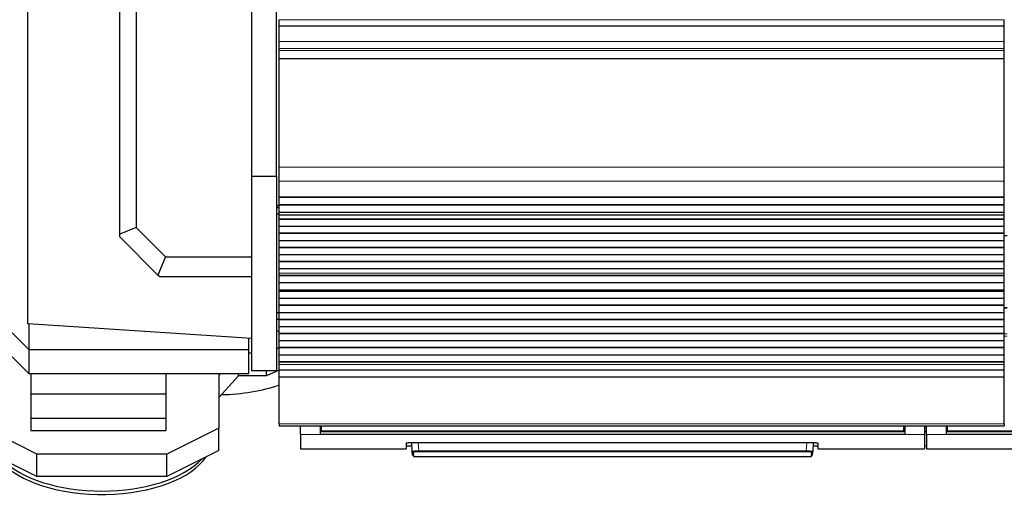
# Model space of a CAD drawing. Header units: inches. Extents: x 0 to 20790, y -12 to 14700.
# Tile 4 of 256: x 2414 to 3400, y 4369 to 4846. Entities that reach past the tile are written whole.
import ezdxf

# ---------------------------------------------------------------- set-up
doc = ezdxf.new("R2010")
doc.units = ezdxf.units.IN
doc.layers.add('1', color=7, linetype='Continuous', true_color=0xffffff)

msp = doc.modelspace()

# ---------------------------------------------------------------- linework, layer by layer
at = {"layer": '1', "color": 2, "linetype": 'Continuous', "lineweight": 25}
for p, q in [((2514.347, 4630.767), (2514.347, 5089.344)), ((2530.671, 5082.582), (2530.671, 4637.529)), ((2646.411, 4688.987), (2646.411, 5047.734)), ((2671.411, 4688.987), (2671.411, 5026.755)), ((2422.411, 4540.987), (2422.411, 4918.068)), ((2673.911, 4839.154), (2673.911, 4845.627)), ((3399.911, 4839.154), (3399.911, 4845.627)), ((2673.911, 4839.154), (2673.911, 4838.98)), ((2673.911, 4823.899), (2673.911, 4838.98)), ((3399.911, 4838.98), (2673.911, 4838.98)), ((3399.911, 4839.154), (3399.911, 4838.98)), ((3399.911, 4823.899), (3399.911, 4838.98)), ((2673.911, 4816.912), (2673.911, 4823.899)), ((3399.911, 4816.912), (3399.911, 4823.899)), ((2673.911, 4814.668), (2673.911, 4816.912)), ((2673.911, 4806.69), (2673.911, 4814.668)), ((3399.911, 4814.668), (3399.911, 4816.912)), ((3399.911, 4806.69), (3399.911, 4814.668)), ((2673.911, 4806.244), (2673.911, 4806.69)), ((2673.911, 4697.864), (2673.911, 4806.244)), ((3399.911, 4806.244), (3399.911, 4806.69)), ((3399.911, 4697.864), (3399.911, 4806.244)), ((2673.911, 4683.722), (2673.911, 4697.864)), ((3399.911, 4683.722), (3399.911, 4697.864)), ((2646.411, 4493.987), (2646.411, 4688.987)), ((2646.411, 4688.987), (2671.411, 4688.987)), ((2671.411, 4688.987), (2671.411, 4493.987)), ((2673.911, 4668.239), (2673.911, 4683.722)), ((3399.911, 4668.239), (3399.911, 4683.722)), ((2673.911, 4668.151), (2673.911, 4668.239)), ((2673.911, 4667.606), (2673.911, 4668.151)), ((2673.911, 4668.151), (3399.911, 4668.151)), ((2673.911, 4660.084), (2673.911, 4667.606)), ((3399.911, 4667.606), (2673.911, 4667.606)), ((3399.911, 4668.151), (3399.911, 4668.239)), ((3399.911, 4667.606), (3399.911, 4668.151)), ((3399.911, 4660.084), (3399.911, 4667.606)), ((2673.954, 4658.987), (2671.411, 4658.987)), ((2673.911, 4656.987), (2671.411, 4656.987)), ((2673.911, 4659.73), (2673.911, 4660.084)), ((3399.911, 4660.084), (2673.911, 4660.084)), ((2673.911, 4652.525), (2673.911, 4659.73)), ((3399.911, 4659.73), (2673.911, 4659.73)), ((3399.911, 4659.73), (3399.911, 4660.084)), ((3399.911, 4652.525), (3399.911, 4659.73)), ((2671.411, 4651.158), (2673.91, 4651.158)), ((3399.911, 4652.525), (2673.911, 4652.525)), ((2673.911, 4652.518), (2673.911, 4652.525)), ((2673.911, 4649.974), (2673.911, 4652.518)), ((3399.911, 4652.518), (2673.911, 4652.518)), ((2673.911, 4649.947), (2673.911, 4649.974)), ((2673.911, 4645.753), (2673.911, 4649.947)), ((2673.911, 4645.399), (2673.911, 4645.753)), ((3399.911, 4645.753), (2673.911, 4645.753)), ((2673.911, 4638.328), (2673.911, 4645.399)), ((3399.911, 4645.399), (2673.911, 4645.399)), ((3399.911, 4652.518), (3399.911, 4652.525)), ((3399.911, 4649.974), (3399.911, 4652.518)), ((3399.911, 4649.947), (3399.911, 4649.974)), ((3399.911, 4645.753), (3399.911, 4649.947)), ((3399.911, 4645.399), (3399.911, 4645.753)), ((3399.911, 4638.328), (3399.911, 4645.399)), ((2530.671, 4637.529), (2514.347, 4630.767)), ((2530.671, 4637.529), (2560.163, 4608.036)), ((2673.911, 4631.611), (2673.911, 4638.328)), ((3399.911, 4638.328), (2673.911, 4638.328)), ((3399.911, 4631.611), (3399.911, 4638.328)), ((2514.347, 4628.036), (2514.347, 4630.767)), ((2552.602, 4589.782), (2514.347, 4628.036)), ((2673.911, 4631.257), (2673.911, 4631.611)), ((3399.911, 4631.611), (2673.911, 4631.611)), ((2673.911, 4624.186), (2673.911, 4631.257)), ((3399.911, 4631.257), (2673.911, 4631.257)), ((2673.911, 4617.469), (2673.911, 4624.186)), ((3399.911, 4624.186), (2673.911, 4624.186)), ((3399.911, 4631.257), (3399.911, 4631.611)), ((3399.911, 4624.186), (3399.911, 4631.257)), ((3402.911, 4628.987), (3399.911, 4628.987)), ((3399.911, 4617.469), (3399.911, 4624.186)), ((2673.911, 4617.115), (2673.911, 4617.469)), ((3399.911, 4617.469), (2673.911, 4617.469)), ((2673.911, 4610.044), (2673.911, 4617.115)), ((3399.911, 4617.115), (2673.911, 4617.115)), ((3399.911, 4617.115), (3399.911, 4617.469)), ((3399.911, 4610.044), (3399.911, 4617.115)), ((2560.163, 4608.036), (2552.602, 4589.782)), ((2560.163, 4608.036), (2646.411, 4608.036)), ((2673.911, 4603.327), (2673.911, 4610.044)), ((3399.911, 4610.044), (2673.911, 4610.044)), ((3399.911, 4603.327), (3399.911, 4610.044)), ((2673.911, 4602.973), (2673.911, 4603.327)), ((3399.911, 4603.327), (2673.911, 4603.327)), ((2673.911, 4595.902), (2673.911, 4602.973)), ((3399.911, 4602.973), (2673.911, 4602.973)), ((2673.911, 4591.708), (2673.911, 4595.902)), ((3399.911, 4595.902), (2673.911, 4595.902)), ((3399.911, 4602.973), (3399.911, 4603.327)), ((3399.911, 4595.902), (3399.911, 4602.973)), ((3399.911, 4591.708), (3399.911, 4595.902)), ((2554.347, 4588.036), (2552.602, 4589.782)), ((2646.411, 4588.036), (2554.347, 4588.036)), ((2673.911, 4591.681), (2673.911, 4591.708)), ((2673.911, 4589.233), (2673.911, 4591.681)), ((2673.911, 4588.88), (2673.911, 4589.233)), ((3399.911, 4589.233), (2673.911, 4589.233)), ((2673.911, 4581.946), (2673.911, 4588.88)), ((3399.911, 4588.88), (2673.911, 4588.88)), ((3399.911, 4591.681), (3399.911, 4591.708)), ((3399.911, 4589.233), (3399.911, 4591.681)), ((3399.911, 4588.88), (3399.911, 4589.233)), ((3399.911, 4581.946), (3399.911, 4588.88)), ((2673.911, 4574.714), (2673.911, 4581.946)), ((3399.911, 4581.946), (2673.911, 4581.946)), ((3399.911, 4574.714), (2673.911, 4574.714)), ((2673.911, 4574.578), (2673.911, 4574.714)), ((2673.911, 4573.911), (2673.911, 4574.578)), ((2673.911, 4574.578), (3399.911, 4574.578)), ((2673.911, 4573.275), (2673.911, 4573.911)), ((3399.911, 4573.911), (2673.911, 4573.911)), ((3399.911, 4574.714), (3399.911, 4581.946)), ((3399.911, 4574.578), (3399.911, 4574.714)), ((3399.911, 4573.911), (3399.911, 4574.578)), ((3399.911, 4573.275), (3399.911, 4573.911)), ((2673.911, 4566.204), (2673.911, 4573.275)), ((3399.911, 4573.275), (2673.911, 4573.275)), ((2673.911, 4559.486), (2673.911, 4566.204)), ((3399.911, 4566.204), (2673.911, 4566.204)), ((3399.911, 4566.204), (3399.911, 4573.275)), ((3399.911, 4559.486), (3399.911, 4566.204)), ((2673.911, 4559.132), (2673.911, 4559.486)), ((3399.911, 4559.486), (2673.911, 4559.486)), ((2673.911, 4552.061), (2673.911, 4559.132)), ((3399.911, 4559.132), (2673.911, 4559.132)), ((3402.896, 4557.1), (3399.908, 4557.1)), ((3399.911, 4559.132), (3399.911, 4559.486)), ((3399.911, 4552.061), (3399.911, 4559.132)), ((2671.406, 4545.438), (2673.907, 4545.438)), ((2671.41, 4552.158), (2673.91, 4552.158)), ((2673.915, 4551.987), (2671.414, 4551.987)), ((2673.911, 4545.344), (2673.911, 4552.061)), ((3399.911, 4552.061), (2673.911, 4552.061)), ((2673.911, 4544.99), (2673.911, 4545.344)), ((3399.911, 4545.344), (2673.911, 4545.344)), ((2673.911, 4537.919), (2673.911, 4544.99)), ((3399.911, 4544.99), (2673.911, 4544.99)), ((3399.911, 4545.344), (3399.911, 4552.061)), ((3399.911, 4544.99), (3399.911, 4545.344)), ((3399.911, 4537.919), (3399.911, 4544.99)), ((2423.411, 4515.149), (2403.411, 4535.149)), ((2646.411, 4526.143), (2422.411, 4540.987)), ((2423.411, 4540.922), (2423.411, 4515.149)), ((2673.911, 4531.202), (2673.911, 4537.919)), ((3399.911, 4537.919), (2673.911, 4537.919)), ((3399.911, 4531.202), (3399.911, 4537.919)), ((2643.411, 4515.149), (2643.411, 4526.344)), ((2673.907, 4533.392), (2671.406, 4533.392)), ((2673.911, 4530.848), (2673.911, 4531.202)), ((3399.911, 4531.202), (2673.911, 4531.202)), ((2673.911, 4523.777), (2673.911, 4530.848)), ((3399.911, 4530.848), (2673.911, 4530.848)), ((3399.911, 4530.848), (3399.911, 4531.202)), ((3399.911, 4523.777), (3399.911, 4530.848)), ((2423.411, 4515.149), (2423.411, 4491.149)), ((2423.411, 4515.149), (2643.411, 4515.149)), ((2643.411, 4491.149), (2643.411, 4515.149)), ((2673.912, 4516.984), (2671.412, 4515.888)), ((2673.911, 4517.06), (2673.911, 4523.777)), ((3399.911, 4523.777), (2673.911, 4523.777)), ((2673.911, 4516.706), (2673.911, 4517.06)), ((3399.911, 4517.06), (2673.911, 4517.06)), ((2673.911, 4509.635), (2673.911, 4516.706)), ((3399.911, 4516.706), (2673.911, 4516.706)), ((3399.911, 4517.06), (3399.911, 4523.777)), ((3399.911, 4516.706), (3399.911, 4517.06)), ((3399.911, 4509.635), (3399.911, 4516.706)), ((2423.411, 4491.149), (2403.411, 4511.149)), ((2646.412, 4511.503), (2643.412, 4511.503)), ((2673.911, 4502.917), (2673.911, 4509.635)), ((3399.911, 4509.635), (2673.911, 4509.635)), ((3399.911, 4502.917), (3399.911, 4509.635)), ((2673.911, 4502.564), (2673.911, 4502.917)), ((3399.911, 4502.917), (2673.911, 4502.917)), ((2673.911, 4500.29), (2673.911, 4502.564)), ((3399.911, 4502.564), (2673.911, 4502.564)), ((2673.911, 4494.432), (2673.911, 4500.29)), ((3399.911, 4502.564), (3399.911, 4502.917)), ((3399.911, 4500.29), (3399.911, 4502.564)), ((3399.911, 4494.432), (3399.911, 4500.29)), ((2423.411, 4491.149), (2643.411, 4491.149)), ((2425.411, 4491.15), (2425.411, 4470.53)), ((2560.411, 4491.15), (2560.411, 4470.53)), ((2614.891, 4491.149), (2613.411, 4489.503)), ((2613.411, 4489.503), (2613.411, 4436.503)), ((2633.186, 4488.987), (2613.411, 4466.987)), ((2633.186, 4488.987), (2633.186, 4491.149)), ((2661.411, 4488.987), (2633.186, 4488.987)), ((2671.411, 4493.987), (2646.411, 4493.987)), ((2673.912, 4494.468), (2661.411, 4488.987)), ((2661.411, 4488.987), (2661.411, 4493.987)), ((2673.911, 4487.536), (2673.911, 4494.432)), ((3399.911, 4494.432), (2673.911, 4494.432)), ((2673.911, 4440.571), (2673.911, 4487.536)), ((3399.911, 4487.536), (2673.911, 4487.536)), ((3399.911, 4487.536), (3399.911, 4494.432)), ((3399.911, 4440.571), (3399.911, 4487.536)), ((2425.411, 4470.53), (2425.411, 4445.945)), ((2560.411, 4470.53), (2425.411, 4470.53)), ((2560.411, 4470.53), (2560.411, 4445.945)), ((2425.411, 4445.945), (2425.411, 4433.908)), ((2560.411, 4445.945), (2425.411, 4445.945)), ((2560.411, 4445.945), (2560.411, 4433.908)), ((2431.411, 4410.503), (2379.411, 4436.503)), ((2613.411, 4436.503), (2561.411, 4410.503)), ((2613.411, 4413.987), (2613.411, 4436.503)), ((2673.911, 4440.571), (2673.911, 4438.837)), ((2673.911, 4438.837), (3399.911, 4438.837)), ((2695.161, 4429.988), (2695.161, 4438.837)), ((2715.161, 4429.988), (2715.161, 4438.837)), ((2716.161, 4433.853), (2716.161, 4438.837)), ((3299.161, 4433.853), (3299.161, 4438.837)), ((3300.161, 4438.837), (3300.161, 4429.988)), ((3320.161, 4438.837), (3320.161, 4429.988)), ((3322.161, 4429.988), (3322.161, 4438.837)), ((3342.161, 4429.988), (3342.161, 4438.837)), ((3343.161, 4433.853), (3343.161, 4438.837)), ((3399.911, 4440.571), (3399.911, 4438.837)), ((2425.411, 4433.908), (2560.411, 4433.908)), ((2695.161, 4429.988), (2695.161, 4415.75)), ((3300.161, 4429.988), (2715.161, 4429.988)), ((2716.161, 4433.063), (2716.161, 4433.853)), ((2716.161, 4433.063), (3299.161, 4433.063)), ((3299.161, 4433.063), (3299.161, 4433.853)), ((3320.161, 4429.988), (3320.161, 4415.75)), ((3322.161, 4429.988), (3322.161, 4415.75)), ((3927.161, 4429.988), (3342.161, 4429.988)), ((3343.161, 4433.063), (3343.161, 4433.853)), ((3343.161, 4433.063), (3926.161, 4433.063)), ((2801.161, 4421.459), (2801.161, 4415.75)), ((2801.161, 4418.75), (2806.873, 4418.75)), ((2806.161, 4421.956), (3208.161, 4421.956)), ((2807.167, 4413.144), (2806.705, 4421.956)), ((3208.617, 4421.948), (3208.156, 4413.144)), ((3208.449, 4418.75), (3213.161, 4418.75)), ((3213.161, 4421.459), (3213.161, 4415.75)), ((3320.161, 4418.75), (3322.161, 4418.75)), ((2431.411, 4387.987), (2379.411, 4413.987)), ((2431.411, 4387.987), (2431.411, 4410.503)), ((2561.411, 4410.503), (2431.411, 4410.503)), ((2613.411, 4413.987), (2561.411, 4387.987)), ((2561.411, 4387.987), (2561.411, 4410.503)), ((2695.161, 4415.75), (2801.161, 4415.75)), ((2807.392, 4408.858), (2807.167, 4413.144)), ((2808.166, 4412.199), (2808.391, 4407.91)), ((2808.391, 4407.91), (3206.932, 4407.91)), ((3206.932, 4407.91), (3207.157, 4412.199)), ((3207.931, 4408.858), (3208.156, 4413.144)), ((3213.161, 4415.75), (3320.161, 4415.75)), ((3322.161, 4415.75), (3428.161, 4415.75)), ((2561.411, 4387.987), (2431.411, 4387.987))]:
    msp.add_line(p, q, dxfattribs=at)
at = {"layer": '1', "color": 110, "linetype": 'Continuous', "lineweight": 13}
for p, q in [((3399.911, 4845.627), (2673.911, 4845.627)), ((3399.911, 4839.154), (2673.911, 4839.154)), ((3399.911, 4823.899), (2673.911, 4823.899)), ((3399.911, 4816.912), (2673.911, 4816.912)), ((3399.911, 4814.668), (2673.911, 4814.668)), ((3399.911, 4806.69), (2673.911, 4806.69)), ((3399.911, 4806.244), (2673.911, 4806.244)), ((3399.911, 4697.864), (2673.911, 4697.864)), ((3399.911, 4683.722), (2673.911, 4683.722)), ((3399.911, 4668.239), (2673.911, 4668.239)), ((3399.911, 4649.974), (2673.911, 4649.974)), ((3399.911, 4649.947), (2673.911, 4649.947)), ((3399.911, 4591.708), (2673.911, 4591.708)), ((3399.911, 4591.681), (2673.911, 4591.681)), ((3402.896, 4556.446), (3399.908, 4556.446)), ((3402.896, 4530.972), (3399.908, 4530.972)), ((3402.896, 4528.627), (3399.908, 4528.627)), ((3399.911, 4500.29), (2673.911, 4500.29)), ((3399.911, 4440.571), (2673.911, 4440.571)), ((2716.167, 4437.863), (2715.161, 4437.863)), ((3300.161, 4437.863), (3299.156, 4437.863)), ((3322.161, 4437.863), (3320.161, 4437.863)), ((3343.167, 4437.863), (3342.161, 4437.863)), ((2715.161, 4429.988), (2695.161, 4429.988)), ((3320.161, 4429.988), (3300.161, 4429.988)), ((3342.161, 4429.988), (3322.161, 4429.988)), ((2813.197, 4421.956), (2813.633, 4413.624)), ((3201.69, 4413.624), (3202.126, 4421.956)), ((2813.633, 4413.624), (2813.633, 4412.68)), ((2813.633, 4413.624), (3201.69, 4413.624)), ((3201.69, 4412.68), (2813.633, 4412.68)), ((3201.69, 4413.624), (3201.69, 4412.68))]:
    msp.add_line(p, q, dxfattribs=at)
at = {"layer": '1', "color": 2, "linetype": 'Continuous', "lineweight": 25}
for centre, start_param, end_param in [((2611.411, 4524.934), 1.6135024, 2.1751602), ((2496.411, 4424.934), 0.3926991, 2.8234082), ((2496.411, 4428.398), 0.429711, 2.7119799)]:
    msp.add_ellipse(centre, major_axis=(-110, 0), ratio=0.5, start_param=start_param, end_param=end_param, dxfattribs=at)
at = {"layer": '1', "color": 110, "linetype": 'Continuous', "lineweight": 13}
for centre, major_axis, start_param, end_param in [((2808.166, 4413.196), (-0.999, -0.052), 0, 1.5186238), ((3207.157, 4413.196), (0.999, -0.052), 4.7645615, 6.2831853)]:
    msp.add_ellipse(centre, major_axis=major_axis, ratio=0.9964159, start_param=start_param, end_param=end_param, dxfattribs=at)
at = {"layer": '1', "color": 2, "linetype": 'Continuous', "lineweight": 25}
for points in [[(3300.161, 4432.953), (2715.161, 4432.953)], [(3927.161, 4432.953), (3342.161, 4432.953)]]:
    msp.add_open_spline(points, degree=1, dxfattribs=at)
at = {"layer": '1', "color": 110, "linetype": 'Continuous', "lineweight": 13}
for points, degree in [([(3299.161, 4433.853), (2716.161, 4433.853)], 1), ([(3322.161, 4432.952), (3321.495, 4432.952), (3320.828, 4432.952), (3320.161, 4432.952)], 3), ([(3926.161, 4433.853), (3343.161, 4433.853)], 1)]:
    msp.add_open_spline(points, degree=degree, dxfattribs=at)
at = {"layer": '1', "color": 2, "linetype": 'Continuous', "lineweight": 25}
for points, knots in [([(2801.161, 4421.459), (2801.161, 4421.475), (2801.17, 4421.491), (2801.202, 4421.523), (2801.249, 4421.554), (2801.328, 4421.585), (2801.388, 4421.605), (2801.4, 4421.609), (2801.426, 4421.616), (2801.439, 4421.62), (2801.481, 4421.632), (2801.511, 4421.639), (2801.605, 4421.662), (2801.744, 4421.691), (2801.911, 4421.719), (2802.047, 4421.739), (2802.094, 4421.746), (2802.168, 4421.755), (2802.192, 4421.759), (2802.243, 4421.765), (2802.269, 4421.768), (2802.399, 4421.784), (2802.509, 4421.796), (2802.74, 4421.82), (2802.981, 4421.842), (2803.243, 4421.861), (2803.414, 4421.873), (2803.448, 4421.875), (2803.518, 4421.879), (2803.553, 4421.882), (2803.659, 4421.888), (2803.73, 4421.892), (2803.946, 4421.904), (2804.241, 4421.918), (2804.548, 4421.929), (2804.782, 4421.936), (2804.861, 4421.938), (2805.02, 4421.942), (2805.101, 4421.944), (2805.343, 4421.949), (2805.668, 4421.954), (2805.996, 4421.956), (2806.161, 4421.956)], [0, 0, 0, 0, 0.0625, 0.0625, 0.125, 0.1875, 0.1875, 0.203125, 0.203125, 0.21875, 0.21875, 0.25, 0.25, 0.3125, 0.375, 0.375, 0.40625, 0.40625, 0.421875, 0.421875, 0.4375, 0.4375, 0.5, 0.5, 0.5625, 0.625, 0.625, 0.640625, 0.640625, 0.65625, 0.65625, 0.6875, 0.6875, 0.75, 0.8125, 0.8125, 0.84375, 0.84375, 0.875, 0.875, 0.9375, 1, 1, 1, 1]), ([(3208.161, 4421.956), (3208.326, 4421.956), (3208.49, 4421.955), (3208.815, 4421.952), (3209.137, 4421.947), (3209.454, 4421.939), (3209.65, 4421.933), (3209.689, 4421.932), (3209.767, 4421.929), (3209.806, 4421.928), (3209.923, 4421.923), (3209.999, 4421.92), (3210.226, 4421.911), (3210.521, 4421.897), (3210.8, 4421.88), (3211.004, 4421.866), (3211.104, 4421.859), (3211.203, 4421.852), (3211.268, 4421.847), (3211.3, 4421.844), (3211.459, 4421.831), (3211.58, 4421.82), (3211.811, 4421.797), (3212.03, 4421.773), (3212.225, 4421.746), (3212.339, 4421.729), (3212.361, 4421.726), (3212.406, 4421.719), (3212.427, 4421.716), (3212.491, 4421.705), (3212.531, 4421.698), (3212.647, 4421.676), (3212.786, 4421.647), (3212.897, 4421.617), (3212.968, 4421.594), (3212.99, 4421.586), (3213.03, 4421.57), (3213.048, 4421.563), (3213.097, 4421.539), (3213.145, 4421.507), (3213.161, 4421.475), (3213.161, 4421.459)], [0, 0, 0, 0, 0.0625, 0.0625, 0.125, 0.1875, 0.1875, 0.203125, 0.203125, 0.21875, 0.21875, 0.25, 0.25, 0.3125, 0.375, 0.375, 0.40625, 0.421875, 0.421875, 0.4375, 0.4375, 0.5, 0.5, 0.5625, 0.625, 0.625, 0.640625, 0.640625, 0.65625, 0.65625, 0.6875, 0.6875, 0.75, 0.8125, 0.8125, 0.84375, 0.84375, 0.875, 0.875, 0.9375, 1, 1, 1, 1])]:
    msp.add_open_spline(points, degree=3, knots=knots, dxfattribs=at)
at = {"layer": '1', "color": 110, "linetype": 'Continuous', "lineweight": 13}
for points, knots in [([(2813.633, 4413.624), (2813.418, 4413.622), (2812.991, 4413.618), (2812.568, 4413.61), (2812.305, 4413.604), (2812.253, 4413.603), (2812.148, 4413.601), (2811.993, 4413.597), (2811.839, 4413.593), (2811.535, 4413.584), (2811.137, 4413.571), (2810.754, 4413.556), (2810.519, 4413.545), (2810.473, 4413.543), (2810.38, 4413.539), (2810.334, 4413.537), (2810.196, 4413.53), (2810.106, 4413.525), (2809.842, 4413.511), (2809.503, 4413.491), (2809.191, 4413.47), (2808.967, 4413.453), (2808.895, 4413.447), (2808.788, 4413.438), (2808.753, 4413.435), (2808.684, 4413.429), (2808.649, 4413.426), (2808.481, 4413.411), (2808.355, 4413.399), (2808.123, 4413.374), (2807.908, 4413.348), (2807.729, 4413.321), (2807.629, 4413.304), (2807.609, 4413.301), (2807.571, 4413.294), (2807.553, 4413.291), (2807.5, 4413.281), (2807.467, 4413.274), (2807.376, 4413.253), (2807.276, 4413.226), (2807.216, 4413.198), (2807.176, 4413.171), (2807.167, 4413.157), (2807.167, 4413.144)], [0, 0, 0, 0, 0.0625, 0.125, 0.125, 0.140625, 0.140625, 0.15625, 0.1875, 0.1875, 0.25, 0.3125, 0.3125, 0.328125, 0.328125, 0.34375, 0.34375, 0.375, 0.375, 0.4375, 0.5, 0.5, 0.53125, 0.53125, 0.546875, 0.546875, 0.5625, 0.5625, 0.625, 0.625, 0.6875, 0.75, 0.75, 0.765625, 0.765625, 0.78125, 0.78125, 0.8125, 0.8125, 0.875, 0.9375, 0.9375, 1, 1, 1, 1]), ([(2813.633, 4412.68), (2813.451, 4412.68), (2813.089, 4412.679), (2812.731, 4412.674), (2812.508, 4412.67), (2812.464, 4412.669), (2812.375, 4412.667), (2812.331, 4412.666), (2812.2, 4412.663), (2812.113, 4412.661), (2811.855, 4412.654), (2811.518, 4412.643), (2811.194, 4412.629), (2810.996, 4412.62), (2810.956, 4412.618), (2810.878, 4412.614), (2810.839, 4412.612), (2810.722, 4412.606), (2810.646, 4412.601), (2810.422, 4412.588), (2810.135, 4412.569), (2809.872, 4412.547), (2809.683, 4412.53), (2809.591, 4412.522), (2809.502, 4412.513), (2809.443, 4412.507), (2809.414, 4412.504), (2809.272, 4412.488), (2809.166, 4412.475), (2808.97, 4412.449), (2808.789, 4412.422), (2808.638, 4412.394), (2808.553, 4412.376), (2808.537, 4412.372), (2808.505, 4412.365), (2808.49, 4412.361), (2808.445, 4412.35), (2808.417, 4412.343), (2808.341, 4412.321), (2808.257, 4412.291), (2808.206, 4412.261), (2808.182, 4412.238), (2808.172, 4412.226), (2808.168, 4412.215), (2808.166, 4412.207), (2808.166, 4412.203), (2808.166, 4412.199)], [0, 0, 0, 0, 0.0625, 0.125, 0.125, 0.140625, 0.140625, 0.15625, 0.15625, 0.1875, 0.1875, 0.25, 0.3125, 0.3125, 0.328125, 0.328125, 0.34375, 0.34375, 0.375, 0.375, 0.4375, 0.5, 0.5, 0.53125, 0.546875, 0.546875, 0.5625, 0.5625, 0.625, 0.625, 0.6875, 0.75, 0.75, 0.765625, 0.765625, 0.78125, 0.78125, 0.8125, 0.8125, 0.875, 0.9375, 0.9375, 0.96875, 0.984375, 0.984375, 1, 1, 1, 1]), ([(3208.156, 4413.144), (3208.156, 4413.157), (3208.137, 4413.185), (3208.076, 4413.212), (3208.025, 4413.23), (3208.014, 4413.233), (3207.991, 4413.24), (3207.954, 4413.251), (3207.913, 4413.261), (3207.822, 4413.281), (3207.681, 4413.309), (3207.502, 4413.335), (3207.353, 4413.355), (3207.301, 4413.361), (3207.219, 4413.371), (3207.191, 4413.374), (3207.134, 4413.381), (3207.106, 4413.384), (3206.959, 4413.4), (3206.708, 4413.424), (3206.425, 4413.448), (3206.201, 4413.464), (3206.125, 4413.47), (3206.007, 4413.478), (3205.967, 4413.481), (3205.886, 4413.486), (3205.845, 4413.489), (3205.639, 4413.502), (3205.468, 4413.512), (3205.117, 4413.531), (3204.936, 4413.539), (3204.563, 4413.556), (3204.371, 4413.563), (3204.125, 4413.572), (3204.075, 4413.574), (3203.975, 4413.578), (3203.925, 4413.579), (3203.774, 4413.584), (3203.673, 4413.587), (3203.368, 4413.596), (3202.957, 4413.606), (3202.539, 4413.614), (3202.117, 4413.62), (3201.904, 4413.622), (3201.69, 4413.624)], [0, 0, 0, 0, 0.0625, 0.125, 0.125, 0.140625, 0.140625, 0.15625, 0.1875, 0.1875, 0.25, 0.3125, 0.3125, 0.34375, 0.34375, 0.359375, 0.359375, 0.375, 0.375, 0.4375, 0.5, 0.5, 0.53125, 0.53125, 0.546875, 0.546875, 0.5625, 0.5625, 0.625, 0.625, 0.6875, 0.6875, 0.75, 0.75, 0.765625, 0.765625, 0.78125, 0.78125, 0.8125, 0.8125, 0.875, 0.9375, 0.9375, 1, 1, 1, 1]), ([(3201.69, 4412.68), (3201.781, 4412.68), (3201.872, 4412.68), (3202.053, 4412.679), (3202.143, 4412.679), (3202.411, 4412.676), (3202.766, 4412.672), (3203.114, 4412.664), (3203.373, 4412.657), (3203.458, 4412.654), (3203.586, 4412.65), (3203.629, 4412.649), (3203.714, 4412.646), (3203.756, 4412.644), (3203.964, 4412.636), (3204.126, 4412.63), (3204.442, 4412.614), (3204.595, 4412.606), (3204.892, 4412.588), (3205.036, 4412.579), (3205.211, 4412.566), (3205.245, 4412.563), (3205.314, 4412.558), (3205.415, 4412.55), (3205.512, 4412.542), (3205.701, 4412.525), (3205.939, 4412.502), (3206.151, 4412.476), (3206.275, 4412.46), (3206.299, 4412.456), (3206.347, 4412.45), (3206.37, 4412.446), (3206.439, 4412.436), (3206.483, 4412.429), (3206.608, 4412.408), (3206.759, 4412.38), (3206.877, 4412.351), (3206.954, 4412.329), (3206.977, 4412.321), (3207.009, 4412.31), (3207.02, 4412.306), (3207.039, 4412.299), (3207.048, 4412.295), (3207.091, 4412.276), (3207.142, 4412.245), (3207.158, 4412.215), (3207.157, 4412.199)], [0, 0, 0, 0, 0.03125, 0.03125, 0.0625, 0.0625, 0.125, 0.1875, 0.1875, 0.21875, 0.21875, 0.234375, 0.234375, 0.25, 0.25, 0.3125, 0.3125, 0.375, 0.375, 0.4375, 0.4375, 0.453125, 0.453125, 0.46875, 0.5, 0.5, 0.5625, 0.625, 0.625, 0.640625, 0.640625, 0.65625, 0.65625, 0.6875, 0.6875, 0.75, 0.8125, 0.8125, 0.84375, 0.84375, 0.859375, 0.859375, 0.875, 0.875, 0.9375, 1, 1, 1, 1])]:
    msp.add_open_spline(points, degree=3, knots=knots, dxfattribs=at)

doc.saveas('drawing.dxf')
